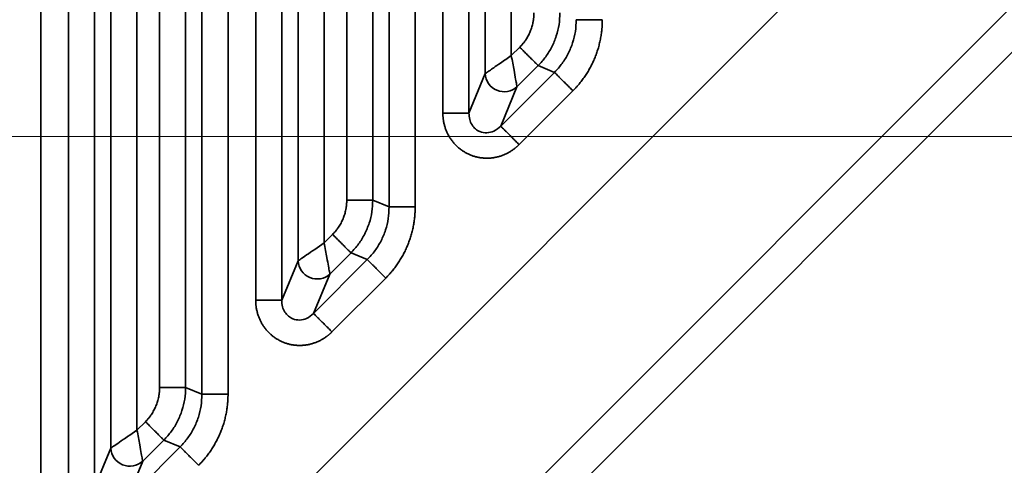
# Model space of a CAD drawing. Header units: millimetres. Extents: x 31 to 1647, y 187 to 975.
# Tile 129 of 151: x 1572 to 1599, y 407 to 419. Entities that reach past the tile are written whole.
import ezdxf

# ---------------------------------------------------------------- set-up
doc = ezdxf.new("R2010")
doc.units = ezdxf.units.MM
doc.layers.add('1', color=7, linetype='Continuous', true_color=0xffffff)
doc.styles.add('kanji2', font='simplex.shx', dxfattribs={"bigfont": 'bigfont.shx'})
doc.dimstyles.get("Standard").update_dxf_attribs({"dimtxt": 0.18, "dimasz": 0.18, "dimexe": 0.18, "dimexo": 0.0625, "dimgap": 0.09, "dimtad": 0, "dimtih": 1, "dimtoh": 1, "dimdec": 4, "dimzin": 0, "dimdsep": 46, "dimtxsty": 'Standard', "dimcen": 0.09, "dimadec": 0, "dimazin": 0, "dimtfac": 1, "dimtdec": 4, "dimtofl": 0, "dimtmove": 0, "dimatfit": 3, "dimfxl": 1, "dimtolj": 1, "dimtzin": 0, "dimarcsym": 0})

# ---------------------------------------------------------------- blocks, each defined once
blk = doc.blocks.new('_U14')
at = {"layer": '1', "color": 146, "lineweight": 13}
for p, q in [((1042.396509, 415.784238), (1042.396509, 818.404317)), ((1619.316509, 415.784238), (1619.316509, 818.404317)), ((1042.396509, 816.404317), (1045.396506, 817.208165)), ((1619.316509, 816.404317), (1616.316506, 817.208165)), ((1042.396509, 816.404317), (1619.316509, 816.404317)), ((1042.396509, 816.404317), (1045.396512, 815.600469)), ((1619.316509, 816.404317), (1616.316512, 815.600469))]:
    blk.add_line(p, q, dxfattribs=at)
at = {"layer": '1', "color": 146, "linetype": 'Continuous', "lineweight": 13, "insert": (1324.478493, 816.170809), "char_height": 3, "attachment_point": 7, "line_spacing_factor": 0.63253, "style": 'kanji2'}
blk.add_mtext('\\W0.9303;576.9', dxfattribs=at)
blk = doc.blocks.new('_Open')
at = {"color": 0, "linetype": 'ByBlock', "lineweight": -2}
for p, q in [((-1, 0.166667), (0, 0)), ((-1, -0.166667), (0, 0)), ((0, 0), (-1, 0))]:
    blk.add_line(p, q, dxfattribs=at)
blk = doc.blocks.new('_U28')
at = {"layer": '1', "color": 146, "lineweight": 13}
for p, q in [((1619.316509, 703.864238), (966.892589, 703.864238)), ((968.892589, 703.864238), (968.088741, 700.864235)), ((968.892589, 703.864238), (968.892589, 415.784238)), ((968.892589, 703.864238), (969.696437, 700.864241)), ((968.892589, 415.784238), (968.088741, 418.784235)), ((968.892589, 415.784238), (969.696437, 418.784241)), ((1619.316509, 415.784238), (966.892589, 415.784238))]:
    blk.add_line(p, q, dxfattribs=at)
at = {"layer": '1', "color": 146, "linetype": 'Continuous', "lineweight": 13, "insert": (969.420097, 553.422222), "char_height": 3, "attachment_point": 7, "rotation": 90, "line_spacing_factor": 0.63253, "style": 'kanji2'}
blk.add_mtext('\\W0.9631;288.1', dxfattribs=at)

msp = doc.modelspace()

# ---------------------------------------------------------------- linework, layer by layer
at = {"layer": '1', "color": 18, "linetype": 'Continuous', "lineweight": 35}
for p, q in [((1572.9868, 469.5872), (1572.9868, 403.9065)), ((1573.7262, 406.4149), (1573.7262, 469.5872)), ((1574.4224, 469.5872), (1574.4224, 406.4149)), ((1577.2906, 408.9065), (1577.2906, 469.5872)), ((1577.9868, 469.5872), (1577.9868, 408.9065)), ((1574.8582, 407.467), (1574.8582, 469.1514)), ((1575.5544, 469.1514), (1575.5544, 407.9472)), ((1576.1587, 409.087), (1576.1587, 469.1514)), ((1576.8548, 469.1514), (1576.8548, 409.087)), ((1561.9831, 388.4384), (1635.3165, 461.7727)), ((1572.551, 392.8835), (1631.2172, 451.5497)), ((1628.9672, 448.075), (1576.0258, 395.1335)), ((1578.7262, 411.4149), (1578.7262, 441.3682)), ((1579.4224, 441.3682), (1579.4224, 411.4149)), ((1579.8582, 412.467), (1579.8582, 440.3458)), ((1580.5544, 439.9293), (1580.5544, 412.9472)), ((1582.2906, 413.9065), (1582.2906, 439.3102)), ((1582.9868, 439.3102), (1582.9868, 413.9065)), ((1581.1587, 414.087), (1581.1587, 439.0816)), ((1581.8548, 439.0859), (1581.8548, 414.087)), ((1583.7262, 416.4149), (1583.7262, 438.5952)), ((1584.4224, 438.5952), (1584.4224, 416.4149)), ((1584.8582, 417.467), (1584.8582, 438.1316)), ((1585.5544, 438.1316), (1585.5544, 417.9472)), ((1585.5544, 417.9472), (1585.78, 418.1728)), ((1584.4224, 416.4149), (1584.8582, 417.467)), ((1585.2713, 416.0633), (1586.708, 417.5001)), ((1586.2723, 417.6806), (1585.7071, 417.1154)), ((1586.708, 417.5001), (1586.2723, 417.6806)), ((1585.7071, 417.1154), (1585.2713, 416.0633)), ((1587.2003, 417.0078), (1585.7635, 415.571)), ((1581.8548, 414.087), (1582.2906, 413.9065)), ((1580.5544, 412.9472), (1580.78, 413.1728)), ((1580.2713, 411.0633), (1581.708, 412.5001)), ((1581.2723, 412.6806), (1580.7071, 412.1154)), ((1581.708, 412.5001), (1581.2723, 412.6806)), ((1579.4224, 411.4149), (1579.8582, 412.467)), ((1580.7071, 412.1154), (1580.2713, 411.0633)), ((1582.2003, 412.0078), (1580.7635, 410.571)), ((1576.8548, 409.087), (1577.2906, 408.9065)), ((1575.5544, 407.9472), (1575.78, 408.1728)), ((1575.2713, 406.0633), (1576.708, 407.5001)), ((1576.2723, 407.6806), (1575.7071, 407.1154)), ((1576.708, 407.5001), (1576.2723, 407.6806)), ((1574.4224, 406.4149), (1574.8582, 407.467)), ((1575.7071, 407.1154), (1575.2713, 406.0633))]:
    msp.add_line(p, q, dxfattribs=at)
for centre in [(1585.3555, 417.467), (1580.3555, 412.467), (1575.3555, 407.467)]:
    msp.add_ellipse(centre, major_axis=(-0.4619, 0.1913), ratio=0.964291, start_param=0.4057201, end_param=2.7358725, dxfattribs=at)
for points in [[(1585.78, 418.1728), (1585.9617, 418.3546), (1586.1587, 418.8295), (1586.1587, 419.087)], [(1587.9868, 418.9065), (1587.9868, 418.6422), (1587.8838, 418.1237), (1587.6816, 417.6351), (1587.3876, 417.1951), (1587.2003, 417.0078)], [(1585.7635, 415.571), (1585.6354, 415.4429), (1585.3198, 415.2707), (1584.9714, 415.1975), (1584.6197, 415.2295), (1584.2945, 415.3641), (1584.023, 415.5899), (1583.8281, 415.8878), (1583.7262, 416.2331), (1583.7262, 416.4149)], [(1580.78, 413.1728), (1580.9617, 413.3546), (1581.1587, 413.8295), (1581.1587, 414.087)], [(1582.9868, 413.9065), (1582.9868, 413.6422), (1582.8838, 413.1237), (1582.6816, 412.6351), (1582.3876, 412.1951), (1582.2003, 412.0078)], [(1580.7635, 410.571), (1580.6354, 410.4429), (1580.3198, 410.2707), (1579.9714, 410.1975), (1579.6197, 410.2295), (1579.2945, 410.3641), (1579.023, 410.5899), (1578.8281, 410.8878), (1578.7262, 411.2331), (1578.7262, 411.4149)], [(1575.78, 408.1728), (1575.9617, 408.3546), (1576.1587, 408.8295), (1576.1587, 409.087)], [(1577.9868, 408.9065), (1577.9868, 408.6422), (1577.8838, 408.1237), (1577.6816, 407.6351), (1577.3876, 407.1951), (1577.2003, 407.0078)]]:
    msp.add_open_spline(points, degree=2, dxfattribs=at)
for points, knots in [([(1586.8548, 419.087), (1586.8499, 418.9829), (1586.8402, 418.7748), (1586.7642, 418.47), (1586.6445, 418.1811), (1586.4828, 417.9118), (1586.3424, 417.7577), (1586.2723, 417.6806)], [0, 0, 0, 0, 0.1999951, 0.3999673, 0.5999419, 0.7999444, 1, 1, 1, 1]), ([(1586.708, 417.5001), (1586.7785, 417.577), (1586.9194, 417.7308), (1587.0816, 418), (1587.2013, 418.289), (1587.2769, 418.594), (1587.286, 418.8023), (1587.2906, 418.9065)], [0, 0, 0, 0, 0.200139, 0.4000992, 0.5999898, 0.7999203, 1, 1, 1, 1]), ([(1587.2906, 418.9065), (1587.2951, 418.9065), (1587.3035, 418.9065), (1587.3278, 418.9065), (1587.3437, 418.9065), (1587.3825, 418.9065), (1587.4054, 418.9065), (1587.4575, 418.9065), (1587.4866, 418.9065), (1587.5502, 418.9065), (1587.5846, 418.9065), (1587.6575, 418.9065), (1587.696, 418.9065), (1587.7759, 418.9065), (1587.8172, 418.9065), (1587.9013, 418.9065), (1587.944, 418.9065), (1587.9868, 418.9065)], [0, 0, 0, 0, 0.125, 0.125, 0.25, 0.25, 0.375, 0.375, 0.5, 0.5, 0.625, 0.625, 0.75, 0.75, 0.875, 0.875, 1, 1, 1, 1]), ([(1585.78, 418.1728), (1585.7946, 418.1582), (1585.8243, 418.1285), (1585.8691, 418.0837), (1585.9143, 418.0385), (1585.9595, 417.9933), (1586.0041, 417.9487), (1586.0476, 417.9052), (1586.0894, 417.8635), (1586.1287, 417.8242), (1586.1648, 417.788), (1586.1971, 417.7557), (1586.2249, 417.7279), (1586.2472, 417.7056), (1586.2641, 417.6887), (1586.2696, 417.6832), (1586.2724, 417.6804)], [0, 0, 0, 0, 0.0605233, 0.1227247, 0.1866042, 0.2521616, 0.3193969, 0.3883099, 0.4589005, 0.5311687, 0.6051143, 0.6807373, 0.7580374, 0.8370147, 0.9176689, 1, 1, 1, 1]), ([(1584.8582, 417.467), (1584.8677, 417.4737), (1584.8876, 417.4877), (1584.9681, 417.5434), (1585.0931, 417.6284), (1585.2883, 417.7664), (1585.4558, 417.8802), (1585.5544, 417.9472)], [0, 0, 0, 0, 0.1447834, 0.3009758, 0.4713841, 0.688805, 1, 1, 1, 1]), ([(1585.5544, 417.9472), (1585.5803, 417.8129), (1585.6241, 417.5855), (1585.6679, 417.3249), (1585.698, 417.1677), (1585.7041, 417.1322), (1585.7071, 417.1154)], [0, 0, 0, 0, 0.3564167, 0.6034055, 0.8113943, 1, 1, 1, 1]), ([(1586.7082, 417.4999), (1586.7113, 417.4967), (1586.7172, 417.4907), (1586.7343, 417.4735), (1586.7455, 417.4623), (1586.773, 417.4348), (1586.7891, 417.4186), (1586.8259, 417.3818), (1586.8465, 417.3612), (1586.8915, 417.3163), (1586.9158, 417.292), (1586.9674, 417.2405), (1586.9946, 417.2133), (1587.0511, 417.1569), (1587.0803, 417.1277), (1587.1398, 417.0682), (1587.1701, 417.038), (1587.2003, 417.0078)], [0, 0, 0, 0, 0.125, 0.125, 0.25, 0.25, 0.375, 0.375, 0.5, 0.5, 0.625, 0.625, 0.75, 0.75, 0.875, 0.875, 1, 1, 1, 1]), ([(1583.7262, 416.4149), (1583.769, 416.4149), (1583.8117, 416.4149), (1583.8958, 416.4149), (1583.9372, 416.4149), (1584.017, 416.4149), (1584.0555, 416.4149), (1584.1284, 416.4149), (1584.1628, 416.4149), (1584.2264, 416.4149), (1584.2555, 416.4149), (1584.3076, 416.4149), (1584.3305, 416.4149), (1584.3693, 416.4149), (1584.3853, 416.4149), (1584.4095, 416.4149), (1584.4179, 416.4149), (1584.4224, 416.4149)], [0, 0, 0, 0, 0.125, 0.125, 0.25, 0.25, 0.375, 0.375, 0.5, 0.5, 0.625, 0.625, 0.75, 0.75, 0.875, 0.875, 1, 1, 1, 1]), ([(1584.4224, 416.4149), (1584.4253, 416.3564), (1584.4308, 416.2455), (1584.4981, 416.0972), (1584.5942, 415.9864), (1584.7293, 415.9039), (1584.9033, 415.8742), (1585.1075, 415.9221), (1585.213, 416.013), (1585.2713, 416.0633)], [0, 0, 0, 0, 0.1463765, 0.2772187, 0.3944057, 0.5005479, 0.653895, 0.8088488, 1, 1, 1, 1]), ([(1585.2713, 416.0633), (1585.2744, 416.0601), (1585.2804, 416.0542), (1585.2975, 416.037), (1585.3088, 416.0258), (1585.3362, 415.9983), (1585.3524, 415.9821), (1585.3892, 415.9453), (1585.4099, 415.9247), (1585.4548, 415.8797), (1585.4791, 415.8554), (1585.5307, 415.8039), (1585.5579, 415.7766), (1585.6144, 415.7202), (1585.6436, 415.6909), (1585.7031, 415.6315), (1585.7333, 415.6013), (1585.7635, 415.571)], [0, 0, 0, 0, 0.125, 0.125, 0.25, 0.25, 0.375, 0.375, 0.5, 0.5, 0.625, 0.625, 0.75, 0.75, 0.875, 0.875, 1, 1, 1, 1]), ([(1581.855, 414.087), (1581.8523, 414.087), (1581.8469, 414.087), (1581.8321, 414.087), (1581.8128, 414.087), (1581.7889, 414.087), (1581.761, 414.087), (1581.7294, 414.087), (1581.6945, 414.087), (1581.6567, 414.087), (1581.6165, 414.087), (1581.5742, 414.087), (1581.5303, 414.087), (1581.485, 414.087), (1581.4388, 414.087), (1581.392, 414.087), (1581.3449, 414.087), (1581.2978, 414.087), (1581.2509, 414.087), (1581.2046, 414.087), (1581.1739, 414.087), (1581.1587, 414.087)], [0, 0, 0, 0, 0.0608315, 0.1207521, 0.1797616, 0.2378602, 0.2950476, 0.3513241, 0.4066894, 0.4611436, 0.5146867, 0.5673186, 0.6190394, 0.6698489, 0.7197472, 0.7687343, 0.81681, 0.8639745, 0.9102277, 0.9555695, 1, 1, 1, 1]), ([(1581.8548, 414.087), (1581.8499, 413.9829), (1581.8402, 413.7748), (1581.7642, 413.47), (1581.6445, 413.1811), (1581.4828, 412.9118), (1581.3424, 412.7577), (1581.2723, 412.6806)], [0, 0, 0, 0, 0.1999951, 0.3999673, 0.5999419, 0.7999444, 1, 1, 1, 1]), ([(1581.708, 412.5001), (1581.7785, 412.577), (1581.9194, 412.7308), (1582.0816, 413), (1582.2013, 413.289), (1582.2769, 413.594), (1582.286, 413.8023), (1582.2906, 413.9065)], [0, 0, 0, 0, 0.200139, 0.4000992, 0.5999898, 0.7999203, 1, 1, 1, 1]), ([(1582.9868, 413.9065), (1582.944, 413.9065), (1582.9013, 413.9066), (1582.8172, 413.9066), (1582.7759, 413.9066), (1582.6961, 413.9067), (1582.6576, 413.9067), (1582.5847, 413.9067), (1582.5503, 413.9067), (1582.4867, 413.9068), (1582.4576, 413.9068), (1582.4055, 413.9068), (1582.3826, 413.9068), (1582.3438, 413.9067), (1582.328, 413.9067), (1582.3037, 413.9066), (1582.2953, 413.9066), (1582.2909, 413.9065)], [0, 0, 0, 0, 0.125, 0.125, 0.25, 0.25, 0.375, 0.375, 0.5, 0.5, 0.625, 0.625, 0.75, 0.75, 0.875, 0.875, 1, 1, 1, 1]), ([(1580.78, 413.1728), (1580.7946, 413.1582), (1580.8243, 413.1285), (1580.8691, 413.0837), (1580.9143, 413.0385), (1580.9595, 412.9933), (1581.0041, 412.9487), (1581.0476, 412.9052), (1581.0894, 412.8635), (1581.1287, 412.8242), (1581.1648, 412.788), (1581.1971, 412.7557), (1581.2249, 412.7279), (1581.2472, 412.7056), (1581.2641, 412.6887), (1581.2696, 412.6832), (1581.2724, 412.6804)], [0, 0, 0, 0, 0.0605233, 0.1227247, 0.1866042, 0.2521616, 0.3193969, 0.3883099, 0.4589005, 0.5311687, 0.6051143, 0.6807373, 0.7580374, 0.8370147, 0.9176689, 1, 1, 1, 1]), ([(1580.5544, 412.9472), (1580.3829, 412.829), (1580.2131, 412.7118), (1580.0224, 412.5803), (1579.9695, 412.5438), (1579.9112, 412.5036), (1579.8953, 412.4926), (1579.871, 412.4759), (1579.8627, 412.4701), (1579.8582, 412.467)], [0, 0, 0, 0, 0.5, 0.5, 0.75, 0.75, 0.875, 0.875, 1, 1, 1, 1]), ([(1580.5544, 412.9472), (1580.5803, 412.8129), (1580.6241, 412.5855), (1580.6679, 412.3249), (1580.698, 412.1677), (1580.7041, 412.1322), (1580.7071, 412.1154)], [0, 0, 0, 0, 0.3564167, 0.6034055, 0.8113943, 1, 1, 1, 1]), ([(1581.7082, 412.4999), (1581.7113, 412.4967), (1581.7172, 412.4907), (1581.7343, 412.4735), (1581.7455, 412.4623), (1581.773, 412.4348), (1581.7891, 412.4186), (1581.8259, 412.3818), (1581.8465, 412.3612), (1581.8915, 412.3163), (1581.9158, 412.292), (1581.9674, 412.2405), (1581.9946, 412.2133), (1582.0511, 412.1569), (1582.0803, 412.1277), (1582.1398, 412.0682), (1582.1701, 412.038), (1582.2003, 412.0078)], [0, 0, 0, 0, 0.125, 0.125, 0.25, 0.25, 0.375, 0.375, 0.5, 0.5, 0.625, 0.625, 0.75, 0.75, 0.875, 0.875, 1, 1, 1, 1]), ([(1579.4251, 411.4148), (1579.4207, 411.4144), (1579.4124, 411.4142), (1579.3882, 411.4141), (1579.3722, 411.4141), (1579.3333, 411.4144), (1579.3103, 411.4146), (1579.258, 411.4151), (1579.2288, 411.4154), (1579.1649, 411.4158), (1579.1303, 411.4161), (1579.057, 411.4164), (1579.0183, 411.4165), (1578.938, 411.4164), (1578.8965, 411.4163), (1578.8121, 411.4158), (1578.7691, 411.4154), (1578.7262, 411.4149)], [0, 0, 0, 0, 0.125, 0.125, 0.25, 0.25, 0.375, 0.375, 0.5, 0.5, 0.625, 0.625, 0.75, 0.75, 0.875, 0.875, 1, 1, 1, 1]), ([(1579.4224, 411.4149), (1579.4253, 411.3564), (1579.4308, 411.2455), (1579.4981, 411.0972), (1579.5942, 410.9864), (1579.7293, 410.9039), (1579.9033, 410.8742), (1580.1075, 410.9221), (1580.213, 411.013), (1580.2713, 411.0633)], [0, 0, 0, 0, 0.1463765, 0.2772187, 0.3944057, 0.5005479, 0.653895, 0.8088488, 1, 1, 1, 1]), ([(1580.2713, 411.0633), (1580.2744, 411.0601), (1580.2804, 411.0542), (1580.2975, 411.037), (1580.3088, 411.0258), (1580.3362, 410.9983), (1580.3524, 410.9821), (1580.3892, 410.9453), (1580.4099, 410.9247), (1580.4548, 410.8797), (1580.4791, 410.8554), (1580.5307, 410.8039), (1580.5579, 410.7766), (1580.6144, 410.7202), (1580.6436, 410.6909), (1580.7031, 410.6315), (1580.7333, 410.6013), (1580.7635, 410.571)], [0, 0, 0, 0, 0.125, 0.125, 0.25, 0.25, 0.375, 0.375, 0.5, 0.5, 0.625, 0.625, 0.75, 0.75, 0.875, 0.875, 1, 1, 1, 1]), ([(1576.855, 409.087), (1576.8523, 409.087), (1576.8469, 409.087), (1576.8321, 409.087), (1576.8128, 409.087), (1576.7889, 409.087), (1576.761, 409.087), (1576.7294, 409.087), (1576.6945, 409.087), (1576.6567, 409.087), (1576.6165, 409.087), (1576.5742, 409.087), (1576.5303, 409.087), (1576.485, 409.087), (1576.4388, 409.087), (1576.392, 409.087), (1576.3449, 409.087), (1576.2978, 409.087), (1576.2509, 409.087), (1576.2046, 409.087), (1576.1739, 409.087), (1576.1587, 409.087)], [0, 0, 0, 0, 0.0608315, 0.1207521, 0.1797616, 0.2378602, 0.2950476, 0.3513241, 0.4066894, 0.4611436, 0.5146867, 0.5673186, 0.6190394, 0.6698489, 0.7197472, 0.7687343, 0.81681, 0.8639745, 0.9102277, 0.9555695, 1, 1, 1, 1]), ([(1576.8548, 409.087), (1576.8499, 408.9829), (1576.8402, 408.7748), (1576.7642, 408.47), (1576.6445, 408.1811), (1576.4828, 407.9118), (1576.3424, 407.7577), (1576.2723, 407.6806)], [0, 0, 0, 0, 0.1999951, 0.3999673, 0.5999419, 0.7999444, 1, 1, 1, 1]), ([(1576.708, 407.5001), (1576.7785, 407.577), (1576.9194, 407.7308), (1577.0816, 408), (1577.2013, 408.289), (1577.2769, 408.594), (1577.286, 408.8023), (1577.2906, 408.9065)], [0, 0, 0, 0, 0.200139, 0.4000992, 0.5999898, 0.7999203, 1, 1, 1, 1]), ([(1577.2906, 408.9065), (1577.2951, 408.9065), (1577.3035, 408.9065), (1577.3278, 408.9065), (1577.3437, 408.9065), (1577.3825, 408.9065), (1577.4054, 408.9065), (1577.4575, 408.9065), (1577.4866, 408.9065), (1577.5502, 408.9065), (1577.5846, 408.9065), (1577.6575, 408.9065), (1577.696, 408.9065), (1577.7759, 408.9065), (1577.8172, 408.9065), (1577.9013, 408.9065), (1577.944, 408.9065), (1577.9868, 408.9065)], [0, 0, 0, 0, 0.125, 0.125, 0.25, 0.25, 0.375, 0.375, 0.5, 0.5, 0.625, 0.625, 0.75, 0.75, 0.875, 0.875, 1, 1, 1, 1]), ([(1575.78, 408.1728), (1575.7946, 408.1582), (1575.8243, 408.1285), (1575.8691, 408.0837), (1575.9143, 408.0385), (1575.9595, 407.9933), (1576.0041, 407.9487), (1576.0476, 407.9052), (1576.0894, 407.8635), (1576.1287, 407.8242), (1576.1648, 407.788), (1576.1971, 407.7557), (1576.2249, 407.7279), (1576.2472, 407.7056), (1576.2641, 407.6887), (1576.2696, 407.6832), (1576.2724, 407.6804)], [0, 0, 0, 0, 0.0605233, 0.1227247, 0.1866042, 0.2521616, 0.3193969, 0.3883099, 0.4589005, 0.5311687, 0.6051143, 0.6807373, 0.7580374, 0.8370147, 0.9176689, 1, 1, 1, 1]), ([(1575.5544, 407.9472), (1575.3829, 407.829), (1575.2131, 407.7118), (1575.0224, 407.5803), (1574.9695, 407.5438), (1574.9112, 407.5036), (1574.8953, 407.4926), (1574.871, 407.4759), (1574.8627, 407.4701), (1574.8582, 407.467)], [0, 0, 0, 0, 0.5, 0.5, 0.75, 0.75, 0.875, 0.875, 1, 1, 1, 1]), ([(1575.5544, 407.9472), (1575.5803, 407.8129), (1575.6241, 407.5855), (1575.6679, 407.3249), (1575.698, 407.1677), (1575.7041, 407.1322), (1575.7071, 407.1154)], [0, 0, 0, 0, 0.3564167, 0.6034055, 0.8113943, 1, 1, 1, 1]), ([(1576.7082, 407.4999), (1576.7113, 407.4967), (1576.7172, 407.4907), (1576.7343, 407.4735), (1576.7455, 407.4623), (1576.773, 407.4348), (1576.7891, 407.4186), (1576.8259, 407.3818), (1576.8465, 407.3612), (1576.8915, 407.3163), (1576.9158, 407.292), (1576.9674, 407.2405), (1576.9946, 407.2133), (1577.0511, 407.1569), (1577.0803, 407.1277), (1577.1398, 407.0682), (1577.1701, 407.038), (1577.2003, 407.0078)], [0, 0, 0, 0, 0.125, 0.125, 0.25, 0.25, 0.375, 0.375, 0.5, 0.5, 0.625, 0.625, 0.75, 0.75, 0.875, 0.875, 1, 1, 1, 1])]:
    msp.add_open_spline(points, degree=3, knots=knots, dxfattribs=at)

# ---------------------------------------------------------------- dimensions: what is measured, and where the dimension line sits
at = {"layer": '1', "color": 146, "linetype": 'Continuous', "lineweight": 13}
dim = msp.add_linear_dim(base=(1619.3165, 816.4043), p1=(1042.3965, 415.7842), p2=(1619.3165, 415.7842), dimstyle='Standard', override={"dimtxt": 3, "dimasz": 3, "dimexe": 2, "dimexo": 0, "dimgap": 0.6, "dimtad": 1, "dimtih": 1, "dimtoh": 0, "dimdec": 1, "dimlfac": 1, "dimzin": 8, "dimdsep": 46, "dimlunit": 2, "dimtxsty": 'kanji2', "dimblk1": 'Open', "dimblk2": 'Open', "dimsah": 1, "dimse1": 0, "dimse2": 0, "dimsd1": 0, "dimsd2": 0, "dimclrd": 146, "dimclre": 146, "dimclrt": 146, "dimtol": 0, "dimtm": -0.1, "dimtfac": 0.833333, "dimtdec": 2, "dimtofl": 1, "dimtmove": 0, "dimtzin": 8, "dimlwd": 13, "dimlwe": 13}, dxfattribs=at)
dim.commit()
dim.dimension.update_dxf_attribs({"geometry": '_U14', "text_midpoint": (1330.8565, 816.4043), "dimtype": 160})
dim = msp.add_linear_dim(base=(968.8926, 415.7842), p1=(1619.3165, 703.8642), p2=(1619.3165, 415.7842), angle=90, dimstyle='Standard', override={"dimtxt": 3, "dimasz": 3, "dimexe": 2, "dimexo": 0, "dimgap": 0.6, "dimtad": 1, "dimtih": 0, "dimtoh": 0, "dimdec": 1, "dimlfac": 1, "dimzin": 8, "dimdsep": 46, "dimlunit": 2, "dimtxsty": 'kanji2', "dimblk1": 'Open', "dimblk2": 'Open', "dimsah": 1, "dimse1": 0, "dimse2": 0, "dimsd1": 0, "dimsd2": 0, "dimclrd": 146, "dimclre": 146, "dimclrt": 146, "dimtol": 0, "dimtm": -0.1, "dimtfac": 0.833333, "dimtdec": 2, "dimtofl": 1, "dimtmove": 0, "dimtzin": 8, "dimlwd": 13, "dimlwe": 13}, dxfattribs=at)
dim.commit()
dim.dimension.update_dxf_attribs({"geometry": '_U28', "text_midpoint": (968.8926, 559.8242), "dimtype": 160})

doc.saveas('drawing.dxf')
